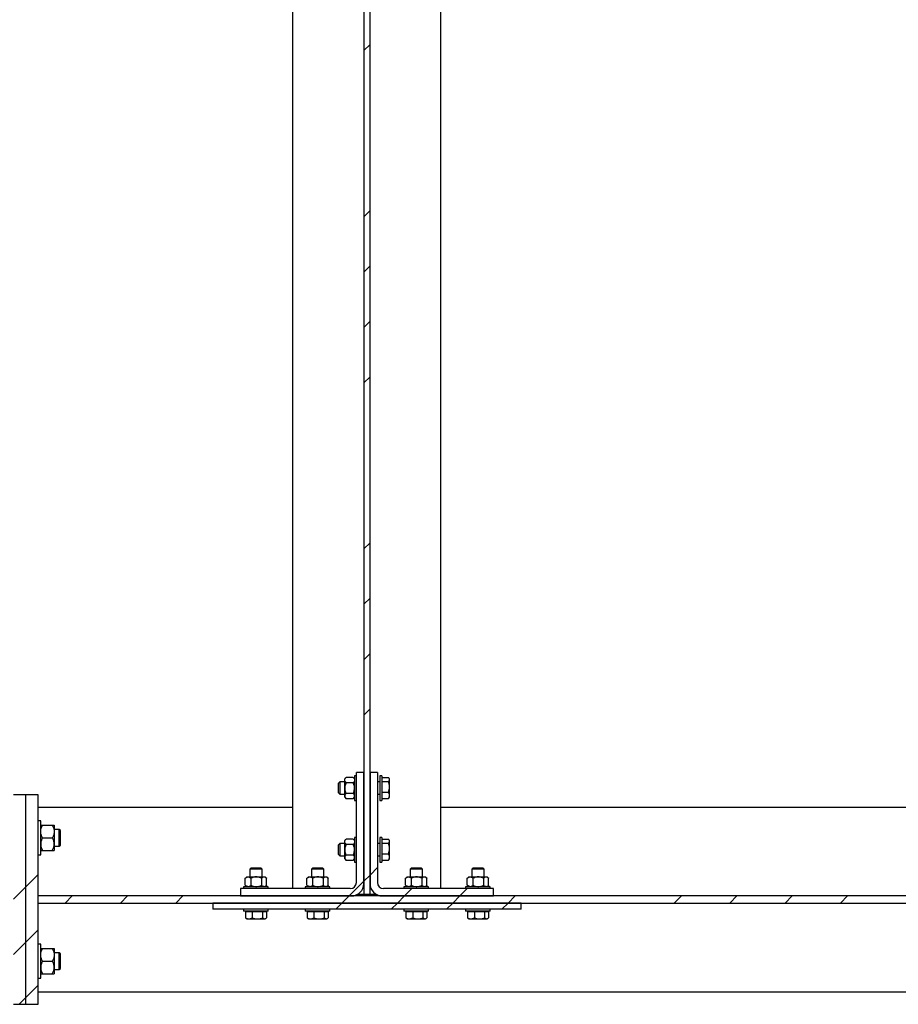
# Model space of a CAD drawing. Header units: millimetres. Extents: x 0 to 841, y 0 to 594.
# Tile 15 of 95: x 185 to 256, y 284 to 363. Entities that reach past the tile are written whole.
import ezdxf

# ---------------------------------------------------------------- set-up
doc = ezdxf.new("R2010")
doc.units = ezdxf.units.MM
doc.layers.add('TRAIT-FINS', color=9, linetype='Continuous')
doc.layers.add('TRAIT-FORT', color=4, linetype='Continuous', lineweight=25)
pattern_1 = [(45, (0, 0), (-13.4704, 13.4704), []), (45, (4.49, 2e-323), (-13.4704, 13.4704), []), (45, (8.98, 4e-323), (-13.4704, 13.4704), []), (45, (13.47, 6e-323), (-13.4704, 13.4704), [])]

msp = doc.modelspace()

# ---------------------------------------------------------------- hatches: boundary and pattern name
at = {"layer": 'TRAIT-FINS'}
h = msp.add_hatch(dxfattribs=at)
h.set_pattern_fill('DIN 201 ACIER ET FONTE', color=9, style=0, pattern_type=2)
h.set_pattern_definition(pattern_1)
h.paths.add_polyline_path([(213.208, 435.145), (212.708, 435.145), (212.708, 292.445), (213.208, 292.445)], flags=0)
h = msp.add_hatch(dxfattribs=at)
h.set_pattern_fill('DIN 201 ACIER ET FONTE', color=9, style=0, pattern_type=2)
h.set_pattern_definition(pattern_1)
edge = h.paths.add_edge_path(flags=0)
edge.add_line((212.108, 302.333), (212.108, 293.433))
edge.add_arc((211.608, 293.433), 0.5, 270, 360, ccw=False)
edge.add_line((211.608, 292.933), (202.708, 292.933))
edge.add_line((202.708, 292.933), (202.708, 292.333))
edge.add_line((202.708, 292.333), (211.708, 292.333))
edge.add_arc((211.708, 293.333), 1, 270, 360)
edge.add_line((212.708, 293.333), (212.708, 302.333))
edge.add_line((212.708, 302.333), (212.108, 302.333))
h = msp.add_hatch(dxfattribs=at)
h.set_pattern_fill('DIN 201 ACIER ET FONTE', color=9, style=0, pattern_type=2)
h.set_pattern_definition(pattern_1)
edge = h.paths.add_edge_path(flags=0)
edge.add_line((223.208, 292.933), (214.308, 292.933))
edge.add_arc((214.308, 293.433), 0.5, 180, 270, ccw=False)
edge.add_line((213.808, 293.433), (213.808, 302.333))
edge.add_line((213.808, 302.333), (213.208, 302.333))
edge.add_line((213.208, 302.333), (213.208, 293.333))
edge.add_arc((214.208, 293.333), 1, 180, 270)
edge.add_line((214.208, 292.333), (223.208, 292.333))
edge.add_line((223.208, 292.333), (223.208, 292.933))
h = msp.add_hatch(dxfattribs=at)
h.set_pattern_fill('DIN 201 ACIER ET FONTE', color=9, style=0, pattern_type=2)
h.set_pattern_definition(pattern_1)
h.paths.add_polyline_path([(185.308, 283.545), (185.308, 300.545), (184.308, 300.545), (184.308, 283.545)], flags=0)
h = msp.add_hatch(dxfattribs=at)
h.set_pattern_fill('DIN 201 ACIER ET FONTE', color=9, style=0, pattern_type=2)
h.set_pattern_definition(pattern_1)
h.paths.add_polyline_path([(186.308, 283.545), (186.308, 300.545), (185.308, 300.545), (185.308, 283.545)], flags=0)
h = msp.add_hatch(dxfattribs=at)
h.set_pattern_fill('DIN 201 ACIER ET FONTE', color=9, style=0, pattern_type=2)
h.set_pattern_definition(pattern_1)
h.paths.add_polyline_path([(186.308, 292.333), (186.308, 291.758), (336.308, 291.758), (336.308, 292.333)], flags=0)
h = msp.add_hatch(dxfattribs=at)
h.set_pattern_fill('DIN 201 ACIER ET FONTE', color=9, style=0, pattern_type=2)
h.set_pattern_definition(pattern_1)
h.paths.add_polyline_path([(200.458, 291.258), (225.458, 291.258), (225.458, 291.758), (200.458, 291.758)], flags=0)

# ---------------------------------------------------------------- linework, layer by layer
at = {"layer": 'TRAIT-FORT', "color": 4, "linetype": 'Continuous', "lineweight": 25}
for p, q in [((206.958, 292.933), (206.958, 434.658)), ((212.708, 435.145), (212.708, 292.445)), ((213.208, 292.445), (213.208, 435.145)), ((218.958, 292.933), (218.958, 434.658)), ((211.274, 301.949), (211.158, 301.833)), ((211.158, 301.732), (211.158, 301.833)), ((211.842, 301.949), (211.274, 301.949)), ((211.958, 301.833), (211.842, 301.949)), ((212.108, 302.083), (211.958, 302.083)), ((211.958, 302.083), (211.958, 300.083)), ((212.708, 302.333), (212.108, 302.333)), ((212.108, 293.433), (212.108, 302.333)), ((212.708, 293.333), (212.708, 302.333)), ((213.208, 302.333), (213.208, 293.333)), ((213.808, 302.333), (213.208, 302.333)), ((213.808, 302.333), (213.808, 293.433)), ((214.158, 302.083), (214.008, 302.083)), ((214.008, 302.083), (214.008, 300.083)), ((214.158, 302.083), (214.158, 300.083)), ((214.198, 301.942), (214.716, 301.942)), ((214.198, 301.61), (214.198, 301.942)), ((214.783, 301.833), (214.747, 301.895)), ((214.783, 301.776), (214.783, 301.833)), ((210.758, 301.583), (210.658, 301.483)), ((210.658, 300.683), (210.658, 301.483)), ((211.158, 301.583), (210.758, 301.583)), ((210.758, 301.583), (210.758, 300.583)), ((211.158, 301.083), (211.158, 301.732)), ((211.158, 300.433), (211.158, 301.083)), ((211.842, 301.516), (211.274, 301.516)), ((214.008, 301.583), (213.808, 301.583)), ((214.198, 301.775), (214.158, 301.775)), ((214.198, 301.61), (214.716, 301.61)), ((214.198, 300.751), (214.198, 301.61)), ((214.783, 301.181), (214.783, 301.776)), ((214.783, 300.488), (214.783, 301.181)), ((185.308, 300.545), (184.308, 300.545)), ((185.308, 283.545), (185.308, 300.545)), ((186.308, 300.545), (185.308, 300.545)), ((186.308, 283.545), (186.308, 300.545)), ((210.658, 300.683), (210.758, 300.583)), ((210.758, 300.583), (211.158, 300.583)), ((211.158, 300.333), (211.158, 300.433)), ((211.158, 300.333), (211.274, 300.217)), ((211.842, 300.65), (211.274, 300.65)), ((211.842, 300.217), (211.958, 300.333)), ((213.808, 300.583), (214.008, 300.583)), ((214.158, 300.39), (214.198, 300.39)), ((214.198, 300.751), (214.716, 300.751)), ((214.198, 300.224), (214.198, 300.751)), ((214.198, 300.224), (214.716, 300.224)), ((214.744, 300.272), (214.716, 300.224)), ((214.747, 300.271), (214.783, 300.333)), ((214.783, 300.333), (214.783, 300.488)), ((186.308, 299.545), (206.958, 299.545)), ((211.842, 300.217), (211.274, 300.217)), ((211.958, 300.083), (212.108, 300.083)), ((214.008, 300.083), (214.158, 300.083)), ((218.958, 299.545), (264.058, 299.545)), ((186.508, 298.42), (186.308, 298.42)), ((186.508, 297.177), (186.508, 298.42)), ((186.666, 298.07), (187.449, 298.07)), ((187.608, 298.07), (187.608, 297.558)), ((186.508, 295.67), (186.508, 297.177)), ((186.666, 297.045), (187.449, 297.045)), ((188.016, 297.72), (187.608, 297.72)), ((187.608, 297.558), (187.608, 296.533)), ((188.108, 297.628), (188.016, 297.72)), ((188.016, 296.422), (188.016, 297.72)), ((188.108, 296.462), (188.108, 297.628)), ((212.108, 297.083), (211.958, 297.083)), ((211.958, 297.083), (211.958, 295.083)), ((214.158, 297.083), (214.008, 297.083)), ((214.008, 297.083), (214.008, 295.083)), ((214.158, 297.083), (214.158, 295.083)), ((187.608, 296.533), (187.608, 296.02)), ((187.608, 296.37), (188.016, 296.37)), ((188.016, 296.37), (188.108, 296.462)), ((188.016, 296.37), (188.016, 296.422)), ((210.758, 296.583), (210.658, 296.483)), ((210.658, 295.683), (210.658, 296.483)), ((211.158, 296.583), (210.758, 296.583)), ((210.758, 296.583), (210.758, 295.583)), ((211.274, 296.949), (211.158, 296.833)), ((211.158, 296.732), (211.158, 296.833)), ((211.158, 296.083), (211.158, 296.732)), ((211.842, 296.949), (211.274, 296.949)), ((211.842, 296.516), (211.274, 296.516)), ((211.958, 296.833), (211.842, 296.949)), ((214.008, 296.583), (213.808, 296.583)), ((214.198, 296.775), (214.158, 296.775)), ((214.198, 296.942), (214.716, 296.942)), ((214.198, 296.61), (214.198, 296.942)), ((214.198, 296.61), (214.716, 296.61)), ((214.198, 295.751), (214.198, 296.61)), ((214.783, 296.833), (214.747, 296.895)), ((214.783, 296.776), (214.783, 296.833)), ((214.783, 296.181), (214.783, 296.776)), ((186.308, 295.67), (186.508, 295.67)), ((186.666, 296.02), (187.449, 296.02)), ((210.658, 295.683), (210.758, 295.583)), ((210.758, 295.583), (211.158, 295.583)), ((211.158, 295.433), (211.158, 296.083)), ((211.158, 295.333), (211.158, 295.433)), ((211.842, 295.65), (211.274, 295.65)), ((213.808, 295.583), (214.008, 295.583)), ((214.198, 295.751), (214.716, 295.751)), ((214.198, 295.224), (214.198, 295.751)), ((214.783, 295.488), (214.783, 296.181)), ((214.783, 295.333), (214.783, 295.488)), ((211.158, 295.333), (211.274, 295.217)), ((211.842, 295.217), (211.274, 295.217)), ((211.842, 295.217), (211.958, 295.333)), ((211.958, 295.083), (212.108, 295.083)), ((214.008, 295.083), (214.158, 295.083)), ((214.158, 295.39), (214.198, 295.39)), ((214.198, 295.224), (214.716, 295.224)), ((214.744, 295.272), (214.716, 295.224)), ((214.747, 295.271), (214.783, 295.333)), ((203.211, 293.883), (203.116, 293.788)), ((203.211, 293.883), (203.329, 293.883)), ((203.329, 293.883), (203.995, 293.883)), ((203.561, 294.608), (203.461, 294.508)), ((203.461, 294.508), (203.461, 293.883)), ((204.461, 294.508), (203.461, 294.508)), ((203.561, 294.608), (204.361, 294.608)), ((203.995, 293.883), (204.627, 293.883)), ((204.461, 294.508), (204.361, 294.608)), ((204.461, 293.883), (204.461, 294.508)), ((204.627, 293.883), (204.711, 293.883)), ((204.806, 293.788), (204.711, 293.883)), ((208.211, 293.883), (208.116, 293.788)), ((208.211, 293.883), (208.329, 293.883)), ((208.329, 293.883), (208.995, 293.883)), ((208.561, 294.608), (208.461, 294.508)), ((208.461, 294.508), (208.461, 293.883)), ((209.461, 294.508), (208.461, 294.508)), ((208.561, 294.608), (209.361, 294.608)), ((208.995, 293.883), (209.627, 293.883)), ((209.461, 294.508), (209.361, 294.608)), ((209.461, 293.883), (209.461, 294.508)), ((209.627, 293.883), (209.711, 293.883)), ((209.806, 293.788), (209.711, 293.883)), ((216.211, 293.883), (216.116, 293.788)), ((216.211, 293.883), (216.329, 293.883)), ((216.329, 293.883), (216.995, 293.883)), ((216.561, 294.608), (216.461, 294.508)), ((216.461, 294.508), (216.461, 293.883)), ((217.461, 294.508), (216.461, 294.508)), ((216.561, 294.608), (217.361, 294.608)), ((216.995, 293.883), (217.627, 293.883)), ((217.461, 294.508), (217.361, 294.608)), ((217.461, 293.883), (217.461, 294.508)), ((217.627, 293.883), (217.711, 293.883)), ((217.806, 293.788), (217.711, 293.883)), ((221.211, 293.883), (221.116, 293.788)), ((221.211, 293.883), (221.329, 293.883)), ((221.329, 293.883), (221.995, 293.883)), ((221.561, 294.608), (221.461, 294.508)), ((221.461, 294.508), (221.461, 293.883)), ((222.461, 294.508), (221.461, 294.508)), ((221.561, 294.608), (222.361, 294.608)), ((221.995, 293.883), (222.627, 293.883)), ((222.461, 294.508), (222.361, 294.608)), ((222.461, 293.883), (222.461, 294.508)), ((222.627, 293.883), (222.711, 293.883)), ((222.806, 293.788), (222.711, 293.883)), ((202.961, 293.083), (202.961, 292.933)), ((203.418, 293.083), (202.961, 293.083)), ((203.096, 293.767), (203.118, 293.787)), ((203.096, 293.199), (203.096, 293.767)), ((203.118, 293.179), (203.096, 293.199)), ((203.116, 293.178), (203.211, 293.083)), ((204.961, 293.083), (203.418, 293.083)), ((203.563, 293.199), (203.563, 293.767)), ((204.428, 293.199), (204.428, 293.767)), ((204.711, 293.083), (204.806, 293.178)), ((204.827, 293.199), (204.827, 293.767)), ((204.961, 292.933), (204.961, 293.083)), ((207.961, 293.083), (207.961, 292.933)), ((208.418, 293.083), (207.961, 293.083)), ((208.096, 293.767), (208.118, 293.787)), ((208.096, 293.199), (208.096, 293.767)), ((208.118, 293.179), (208.096, 293.199)), ((208.116, 293.178), (208.211, 293.083)), ((209.961, 293.083), (208.418, 293.083)), ((208.563, 293.199), (208.563, 293.767)), ((209.428, 293.199), (209.428, 293.767)), ((209.711, 293.083), (209.806, 293.178)), ((209.827, 293.199), (209.827, 293.767)), ((209.961, 292.933), (209.961, 293.083)), ((215.961, 293.083), (215.961, 292.933)), ((216.418, 293.083), (215.961, 293.083)), ((216.096, 293.767), (216.118, 293.787)), ((216.096, 293.199), (216.096, 293.767)), ((216.118, 293.179), (216.096, 293.199)), ((216.116, 293.178), (216.211, 293.083)), ((217.961, 293.083), (216.418, 293.083)), ((216.563, 293.199), (216.563, 293.767)), ((217.428, 293.199), (217.428, 293.767)), ((217.711, 293.083), (217.806, 293.178)), ((217.827, 293.199), (217.827, 293.767)), ((217.961, 292.933), (217.961, 293.083)), ((220.961, 293.083), (220.961, 292.933)), ((221.418, 293.083), (220.961, 293.083)), ((221.096, 293.767), (221.118, 293.787)), ((221.096, 293.199), (221.096, 293.767)), ((221.118, 293.179), (221.096, 293.199)), ((221.116, 293.178), (221.211, 293.083)), ((222.961, 293.083), (221.418, 293.083)), ((221.563, 293.199), (221.563, 293.767)), ((222.428, 293.199), (222.428, 293.767)), ((222.711, 293.083), (222.806, 293.178)), ((222.827, 293.199), (222.827, 293.767)), ((222.961, 292.933), (222.961, 293.083)), ((186.308, 291.758), (186.308, 292.333)), ((336.308, 292.333), (186.308, 292.333)), ((202.708, 292.933), (202.708, 292.333)), ((211.608, 292.933), (202.708, 292.933)), ((202.708, 292.333), (211.708, 292.333)), ((212.708, 292.445), (212.169, 292.445)), ((213.208, 292.445), (212.708, 292.445)), ((213.747, 292.445), (213.208, 292.445)), ((214.208, 292.333), (223.208, 292.333)), ((223.208, 292.933), (214.308, 292.933)), ((223.208, 292.333), (223.208, 292.933)), ((186.308, 291.758), (336.308, 291.758)), ((225.458, 291.758), (200.458, 291.758)), ((200.458, 291.758), (200.458, 291.258)), ((225.458, 291.258), (225.458, 291.758)), ((225.458, 291.258), (200.458, 291.258)), ((202.961, 291.258), (202.961, 291.108)), ((203.418, 291.108), (202.961, 291.108)), ((203.109, 291.068), (203.109, 290.55)), ((203.109, 291.068), (203.666, 291.068)), ((203.269, 291.108), (203.269, 291.068)), ((204.961, 291.108), (203.418, 291.108)), ((203.666, 291.068), (203.666, 290.55)), ((203.666, 291.068), (204.519, 291.068)), ((204.519, 290.55), (204.519, 291.068)), ((204.519, 291.068), (204.814, 291.068)), ((204.654, 291.068), (204.654, 291.108)), ((204.814, 291.068), (204.814, 290.55)), ((204.961, 291.108), (204.961, 291.258)), ((207.961, 291.258), (207.961, 291.108)), ((208.418, 291.108), (207.961, 291.108)), ((208.109, 291.068), (208.109, 290.55)), ((208.109, 291.068), (208.666, 291.068)), ((208.269, 291.108), (208.269, 291.068)), ((209.961, 291.108), (208.418, 291.108)), ((208.666, 291.068), (208.666, 290.55)), ((208.666, 291.068), (209.519, 291.068)), ((209.519, 290.55), (209.519, 291.068)), ((209.519, 291.068), (209.814, 291.068)), ((209.654, 291.068), (209.654, 291.108)), ((209.814, 291.068), (209.814, 290.55)), ((209.961, 291.108), (209.961, 291.258)), ((215.961, 291.258), (215.961, 291.108)), ((216.418, 291.108), (215.961, 291.108)), ((216.109, 291.068), (216.109, 290.55)), ((216.109, 291.068), (216.666, 291.068)), ((216.269, 291.108), (216.269, 291.068)), ((217.961, 291.108), (216.418, 291.108)), ((216.666, 291.068), (217.519, 291.068)), ((216.666, 291.068), (216.666, 290.55)), ((217.519, 290.55), (217.519, 291.068)), ((217.519, 291.068), (217.814, 291.068)), ((217.654, 291.068), (217.654, 291.108)), ((217.814, 291.068), (217.814, 290.55)), ((217.961, 291.108), (217.961, 291.258)), ((220.961, 291.258), (220.961, 291.108)), ((221.418, 291.108), (220.961, 291.108)), ((221.109, 291.068), (221.109, 290.55)), ((221.109, 291.068), (221.666, 291.068)), ((221.269, 291.108), (221.269, 291.068)), ((222.961, 291.108), (221.418, 291.108)), ((221.666, 291.068), (221.666, 290.55)), ((221.666, 291.068), (222.519, 291.068)), ((222.519, 290.55), (222.519, 291.068)), ((222.519, 291.068), (222.814, 291.068)), ((222.654, 291.068), (222.654, 291.108)), ((222.814, 291.068), (222.814, 290.55)), ((222.961, 291.108), (222.961, 291.258)), ((203.164, 290.513), (203.109, 290.55)), ((203.162, 290.511), (203.211, 290.483)), ((203.211, 290.483), (203.387, 290.483)), ((203.387, 290.483), (204.092, 290.483)), ((204.092, 290.483), (204.666, 290.483)), ((204.666, 290.483), (204.711, 290.483)), ((204.711, 290.483), (204.76, 290.511)), ((208.164, 290.513), (208.109, 290.55)), ((208.162, 290.511), (208.211, 290.483)), ((208.211, 290.483), (208.387, 290.483)), ((208.387, 290.483), (209.092, 290.483)), ((209.092, 290.483), (209.666, 290.483)), ((209.666, 290.483), (209.711, 290.483)), ((209.711, 290.483), (209.76, 290.511)), ((216.164, 290.513), (216.109, 290.55)), ((216.162, 290.511), (216.211, 290.483)), ((216.211, 290.483), (216.387, 290.483)), ((216.387, 290.483), (217.092, 290.483)), ((217.092, 290.483), (217.666, 290.483)), ((217.666, 290.483), (217.711, 290.483)), ((217.711, 290.483), (217.76, 290.511)), ((221.164, 290.513), (221.109, 290.55)), ((221.162, 290.511), (221.211, 290.483)), ((221.211, 290.483), (221.387, 290.483)), ((221.387, 290.483), (222.092, 290.483)), ((222.092, 290.483), (222.666, 290.483)), ((222.666, 290.483), (222.711, 290.483)), ((222.711, 290.483), (222.76, 290.511)), ((186.508, 288.42), (186.308, 288.42)), ((186.508, 287.177), (186.508, 288.42)), ((186.666, 288.07), (187.449, 288.07)), ((187.608, 288.07), (187.608, 287.558)), ((188.016, 287.72), (187.608, 287.72)), ((187.608, 287.558), (187.608, 286.533)), ((188.108, 287.628), (188.016, 287.72)), ((188.016, 286.422), (188.016, 287.72)), ((188.108, 286.462), (188.108, 287.628)), ((186.508, 285.67), (186.508, 287.177)), ((186.666, 287.045), (187.449, 287.045)), ((186.666, 286.02), (187.449, 286.02)), ((187.608, 286.533), (187.608, 286.02)), ((187.608, 286.37), (188.016, 286.37)), ((188.016, 286.37), (188.108, 286.462)), ((188.016, 286.37), (188.016, 286.422)), ((186.308, 285.67), (186.508, 285.67)), ((186.308, 284.545), (308.308, 284.545)), ((184.308, 283.545), (185.308, 283.545)), ((185.308, 283.545), (186.308, 283.545))]:
    msp.add_line(p, q, dxfattribs=at)
for centre, radius, start, end in [((211.608, 293.433), 0.5, 270, 0), ((211.708, 293.333), 1, 270, 0), ((214.208, 293.333), 1, 180, 270), ((214.308, 293.433), 0.5, 180, 270)]:
    msp.add_arc(centre, radius, start, end, dxfattribs=at)
for points, knots in [([(211.158, 301.732), (211.159, 301.751), (211.163, 301.789), (211.196, 301.863), (211.243, 301.915), (211.274, 301.949)], [0, 0, 0, 0, 0.249707, 0.504625, 1, 1, 1, 1]), ([(211.842, 301.949), (211.869, 301.919), (211.924, 301.859), (211.955, 301.784), (211.957, 301.741), (211.958, 301.732)], [0, 0, 0, 0, 0.432386, 0.879557, 1, 1, 1, 1]), ([(214.783, 301.776), (214.779, 301.803), (214.773, 301.86), (214.735, 301.914), (214.716, 301.942)], [0, 0, 0, 0, 0.494511, 1, 1, 1, 1]), ([(211.274, 301.516), (211.247, 301.546), (211.192, 301.606), (211.16, 301.681), (211.158, 301.723), (211.158, 301.732)], [0, 0, 0, 0, 0.432386, 0.879557, 1, 1, 1, 1]), ([(211.274, 301.516), (211.25, 301.465), (211.207, 301.372), (211.166, 301.226), (211.16, 301.131), (211.158, 301.083)], [0, 0, 0, 0, 0.370534, 0.681058, 1, 1, 1, 1]), ([(211.158, 301.083), (211.158, 301.076), (211.158, 301.015), (211.175, 300.9), (211.22, 300.764), (211.258, 300.682), (211.274, 300.65)], [0, 0, 0, 0, 0.048843, 0.400094, 0.764039, 1, 1, 1, 1]), ([(211.958, 301.732), (211.956, 301.714), (211.953, 301.676), (211.919, 301.602), (211.872, 301.55), (211.842, 301.516)], [0, 0, 0, 0, 0.249707, 0.504625, 1, 1, 1, 1]), ([(211.958, 301.083), (211.955, 301.13), (211.95, 301.225), (211.909, 301.371), (211.865, 301.465), (211.842, 301.516)], [0, 0, 0, 0, 0.309954, 0.629469, 1, 1, 1, 1]), ([(211.842, 300.65), (211.857, 300.682), (211.895, 300.762), (211.94, 300.899), (211.957, 301.014), (211.958, 301.076), (211.958, 301.083)], [0, 0, 0, 0, 0.235965, 0.588239, 0.951157, 1, 1, 1, 1]), ([(214.716, 301.61), (214.734, 301.637), (214.772, 301.691), (214.779, 301.747), (214.783, 301.776)], [0, 0, 0, 0, 0.495458, 1, 1, 1, 1]), ([(214.783, 301.181), (214.779, 301.252), (214.773, 301.398), (214.735, 301.539), (214.716, 301.61)], [0, 0, 0, 0, 0.494511, 1, 1, 1, 1]), ([(214.716, 300.751), (214.734, 300.821), (214.772, 300.962), (214.779, 301.107), (214.783, 301.181)], [0, 0, 0, 0, 0.495458, 1, 1, 1, 1]), ([(211.274, 300.65), (211.247, 300.62), (211.192, 300.56), (211.16, 300.485), (211.158, 300.442), (211.158, 300.433)], [0, 0, 0, 0, 0.432386, 0.879557, 1, 1, 1, 1]), ([(211.158, 300.433), (211.159, 300.415), (211.163, 300.377), (211.196, 300.303), (211.243, 300.251), (211.274, 300.217)], [0, 0, 0, 0, 0.249707, 0.504625, 1, 1, 1, 1]), ([(211.958, 300.433), (211.956, 300.452), (211.953, 300.49), (211.919, 300.564), (211.872, 300.616), (211.842, 300.65)], [0, 0, 0, 0, 0.249707, 0.504625, 1, 1, 1, 1]), ([(211.842, 300.217), (211.869, 300.247), (211.924, 300.307), (211.955, 300.382), (211.957, 300.424), (211.958, 300.433)], [0, 0, 0, 0, 0.432386, 0.879557, 1, 1, 1, 1]), ([(214.783, 300.488), (214.779, 300.532), (214.773, 300.621), (214.735, 300.708), (214.716, 300.751)], [0, 0, 0, 0, 0.494511, 1, 1, 1, 1]), ([(214.716, 300.224), (214.734, 300.267), (214.772, 300.353), (214.779, 300.443), (214.783, 300.488)], [0, 0, 0, 0, 0.495458, 1, 1, 1, 1]), ([(186.508, 297.558), (186.51, 297.602), (186.515, 297.693), (186.55, 297.824), (186.6, 297.95), (186.644, 298.03), (186.666, 298.07)], [0, 0, 0, 0, 0.249578, 0.504364, 0.751047, 1, 1, 1, 1]), ([(186.508, 298.07), (186.511, 298.07), (186.519, 298.07), (186.575, 298.07), (186.634, 298.07), (186.666, 298.07)], [0, 0, 0, 0, 0.309937, 0.629435, 1, 1, 1, 1]), ([(187.449, 298.07), (187.486, 298), (187.543, 297.894), (187.589, 297.742), (187.606, 297.641), (187.607, 297.579), (187.608, 297.558)], [0, 0, 0, 0, 0.432045, 0.654349, 0.879653, 1, 1, 1, 1]), ([(187.449, 298.07), (187.481, 298.07), (187.54, 298.07), (187.596, 298.07), (187.604, 298.07), (187.608, 298.07)], [0, 0, 0, 0, 0.370568, 0.681076, 1, 1, 1, 1]), ([(186.666, 297.045), (186.629, 297.116), (186.573, 297.222), (186.527, 297.374), (186.51, 297.475), (186.508, 297.536), (186.508, 297.558)], [0, 0, 0, 0, 0.432045, 0.654349, 0.879653, 1, 1, 1, 1]), ([(186.666, 297.045), (186.629, 296.975), (186.573, 296.869), (186.527, 296.717), (186.51, 296.616), (186.508, 296.554), (186.508, 296.533)], [0, 0, 0, 0, 0.432045, 0.654349, 0.879653, 1, 1, 1, 1]), ([(187.608, 297.558), (187.605, 297.513), (187.601, 297.423), (187.566, 297.292), (187.515, 297.165), (187.471, 297.086), (187.449, 297.045)], [0, 0, 0, 0, 0.249578, 0.504364, 0.751047, 1, 1, 1, 1]), ([(187.608, 296.533), (187.605, 296.577), (187.601, 296.668), (187.566, 296.799), (187.515, 296.925), (187.471, 297.005), (187.449, 297.045)], [0, 0, 0, 0, 0.249578, 0.504364, 0.751047, 1, 1, 1, 1]), ([(186.508, 296.533), (186.51, 296.488), (186.515, 296.398), (186.55, 296.267), (186.6, 296.14), (186.644, 296.061), (186.666, 296.02)], [0, 0, 0, 0, 0.249578, 0.504364, 0.751047, 1, 1, 1, 1]), ([(187.449, 296.02), (187.486, 296.091), (187.543, 296.197), (187.589, 296.349), (187.606, 296.45), (187.607, 296.511), (187.608, 296.533)], [0, 0, 0, 0, 0.432045, 0.654349, 0.879653, 1, 1, 1, 1]), ([(211.158, 296.732), (211.159, 296.751), (211.163, 296.789), (211.196, 296.863), (211.243, 296.915), (211.274, 296.949)], [0, 0, 0, 0, 0.249707, 0.504625, 1, 1, 1, 1]), ([(211.274, 296.516), (211.247, 296.546), (211.192, 296.606), (211.16, 296.681), (211.158, 296.723), (211.158, 296.732)], [0, 0, 0, 0, 0.432386, 0.879557, 1, 1, 1, 1]), ([(211.274, 296.516), (211.25, 296.465), (211.207, 296.372), (211.166, 296.226), (211.16, 296.131), (211.158, 296.083)], [0, 0, 0, 0, 0.370534, 0.681058, 1, 1, 1, 1]), ([(211.842, 296.949), (211.869, 296.919), (211.924, 296.859), (211.955, 296.784), (211.957, 296.741), (211.958, 296.732)], [0, 0, 0, 0, 0.432386, 0.879557, 1, 1, 1, 1]), ([(211.958, 296.732), (211.956, 296.714), (211.953, 296.676), (211.919, 296.602), (211.872, 296.55), (211.842, 296.516)], [0, 0, 0, 0, 0.249707, 0.504625, 1, 1, 1, 1]), ([(211.958, 296.083), (211.955, 296.13), (211.95, 296.225), (211.909, 296.371), (211.865, 296.465), (211.842, 296.516)], [0, 0, 0, 0, 0.309954, 0.629469, 1, 1, 1, 1]), ([(214.783, 296.776), (214.779, 296.803), (214.773, 296.86), (214.735, 296.914), (214.716, 296.942)], [0, 0, 0, 0, 0.494511, 1, 1, 1, 1]), ([(214.716, 296.61), (214.734, 296.637), (214.772, 296.691), (214.779, 296.747), (214.783, 296.776)], [0, 0, 0, 0, 0.495458, 1, 1, 1, 1]), ([(214.783, 296.181), (214.779, 296.252), (214.773, 296.398), (214.735, 296.539), (214.716, 296.61)], [0, 0, 0, 0, 0.494511, 1, 1, 1, 1]), ([(186.508, 296.02), (186.511, 296.02), (186.519, 296.02), (186.575, 296.02), (186.634, 296.02), (186.666, 296.02)], [0, 0, 0, 0, 0.309937, 0.629435, 1, 1, 1, 1]), ([(187.449, 296.02), (187.481, 296.02), (187.54, 296.02), (187.596, 296.02), (187.604, 296.02), (187.608, 296.02)], [0, 0, 0, 0, 0.370568, 0.681076, 1, 1, 1, 1]), ([(211.158, 296.083), (211.158, 296.076), (211.158, 296.015), (211.175, 295.9), (211.22, 295.764), (211.258, 295.682), (211.274, 295.65)], [0, 0, 0, 0, 0.048843, 0.400094, 0.764039, 1, 1, 1, 1]), ([(211.274, 295.65), (211.247, 295.62), (211.192, 295.56), (211.16, 295.485), (211.158, 295.442), (211.158, 295.433)], [0, 0, 0, 0, 0.432386, 0.879557, 1, 1, 1, 1]), ([(211.158, 295.433), (211.159, 295.415), (211.163, 295.377), (211.196, 295.303), (211.243, 295.251), (211.274, 295.217)], [0, 0, 0, 0, 0.249707, 0.504625, 1, 1, 1, 1]), ([(211.842, 295.65), (211.857, 295.682), (211.895, 295.762), (211.94, 295.899), (211.957, 296.014), (211.958, 296.076), (211.958, 296.083)], [0, 0, 0, 0, 0.235965, 0.588239, 0.951157, 1, 1, 1, 1]), ([(211.958, 295.433), (211.956, 295.452), (211.953, 295.49), (211.919, 295.564), (211.872, 295.616), (211.842, 295.65)], [0, 0, 0, 0, 0.249707, 0.504625, 1, 1, 1, 1]), ([(211.842, 295.217), (211.869, 295.247), (211.924, 295.307), (211.955, 295.382), (211.957, 295.424), (211.958, 295.433)], [0, 0, 0, 0, 0.432386, 0.879557, 1, 1, 1, 1]), ([(214.716, 295.751), (214.734, 295.821), (214.772, 295.962), (214.779, 296.107), (214.783, 296.181)], [0, 0, 0, 0, 0.495458, 1, 1, 1, 1]), ([(214.783, 295.488), (214.779, 295.532), (214.773, 295.621), (214.735, 295.708), (214.716, 295.751)], [0, 0, 0, 0, 0.494511, 1, 1, 1, 1]), ([(214.716, 295.224), (214.734, 295.267), (214.772, 295.353), (214.779, 295.443), (214.783, 295.488)], [0, 0, 0, 0, 0.495458, 1, 1, 1, 1]), ([(203.096, 293.767), (203.128, 293.794), (203.193, 293.849), (203.274, 293.881), (203.32, 293.882), (203.329, 293.883)], [0, 0, 0, 0, 0.432386, 0.879557, 1, 1, 1, 1]), ([(203.329, 293.883), (203.35, 293.881), (203.391, 293.878), (203.47, 293.844), (203.526, 293.798), (203.563, 293.767)], [0, 0, 0, 0, 0.249707, 0.504625, 1, 1, 1, 1]), ([(203.995, 293.883), (203.958, 293.881), (203.882, 293.878), (203.734, 293.844), (203.631, 293.798), (203.563, 293.767)], [0, 0, 0, 0, 0.249707, 0.504625, 1, 1, 1, 1]), ([(204.428, 293.767), (204.368, 293.794), (204.248, 293.849), (204.099, 293.881), (204.013, 293.882), (203.995, 293.883)], [0, 0, 0, 0, 0.432386, 0.879557, 1, 1, 1, 1]), ([(204.428, 293.767), (204.451, 293.79), (204.494, 293.833), (204.561, 293.875), (204.605, 293.88), (204.627, 293.883)], [0, 0, 0, 0, 0.370534, 0.681058, 1, 1, 1, 1]), ([(204.627, 293.883), (204.631, 293.883), (204.658, 293.882), (204.711, 293.866), (204.774, 293.821), (204.812, 293.782), (204.827, 293.767)], [0, 0, 0, 0, 0.048843, 0.400094, 0.764039, 1, 1, 1, 1]), ([(208.096, 293.767), (208.128, 293.794), (208.193, 293.849), (208.274, 293.881), (208.32, 293.882), (208.329, 293.883)], [0, 0, 0, 0, 0.432386, 0.879557, 1, 1, 1, 1]), ([(208.329, 293.883), (208.35, 293.881), (208.391, 293.878), (208.47, 293.844), (208.526, 293.798), (208.563, 293.767)], [0, 0, 0, 0, 0.249707, 0.504625, 1, 1, 1, 1]), ([(208.995, 293.883), (208.958, 293.881), (208.882, 293.878), (208.734, 293.844), (208.631, 293.798), (208.563, 293.767)], [0, 0, 0, 0, 0.249707, 0.504625, 1, 1, 1, 1]), ([(209.428, 293.767), (209.368, 293.794), (209.248, 293.849), (209.099, 293.881), (209.013, 293.882), (208.995, 293.883)], [0, 0, 0, 0, 0.432386, 0.879557, 1, 1, 1, 1]), ([(209.428, 293.767), (209.451, 293.79), (209.494, 293.833), (209.561, 293.875), (209.605, 293.88), (209.627, 293.883)], [0, 0, 0, 0, 0.370534, 0.681058, 1, 1, 1, 1]), ([(209.627, 293.883), (209.631, 293.883), (209.658, 293.882), (209.711, 293.866), (209.774, 293.821), (209.812, 293.782), (209.827, 293.767)], [0, 0, 0, 0, 0.048843, 0.400094, 0.764039, 1, 1, 1, 1]), ([(216.096, 293.767), (216.128, 293.794), (216.193, 293.849), (216.274, 293.881), (216.32, 293.882), (216.329, 293.883)], [0, 0, 0, 0, 0.432386, 0.879557, 1, 1, 1, 1]), ([(216.329, 293.883), (216.35, 293.881), (216.391, 293.878), (216.47, 293.844), (216.526, 293.798), (216.563, 293.767)], [0, 0, 0, 0, 0.249707, 0.504625, 1, 1, 1, 1]), ([(216.995, 293.883), (216.958, 293.881), (216.882, 293.878), (216.734, 293.844), (216.631, 293.798), (216.563, 293.767)], [0, 0, 0, 0, 0.249707, 0.504625, 1, 1, 1, 1]), ([(217.428, 293.767), (217.368, 293.794), (217.248, 293.849), (217.099, 293.881), (217.013, 293.882), (216.995, 293.883)], [0, 0, 0, 0, 0.432386, 0.879557, 1, 1, 1, 1]), ([(217.428, 293.767), (217.451, 293.79), (217.494, 293.833), (217.561, 293.875), (217.605, 293.88), (217.627, 293.883)], [0, 0, 0, 0, 0.370534, 0.681058, 1, 1, 1, 1]), ([(217.627, 293.883), (217.631, 293.883), (217.658, 293.882), (217.711, 293.866), (217.774, 293.821), (217.812, 293.782), (217.827, 293.767)], [0, 0, 0, 0, 0.048843, 0.400094, 0.764039, 1, 1, 1, 1]), ([(221.096, 293.767), (221.128, 293.794), (221.193, 293.849), (221.274, 293.881), (221.32, 293.882), (221.329, 293.883)], [0, 0, 0, 0, 0.432386, 0.879557, 1, 1, 1, 1]), ([(221.329, 293.883), (221.35, 293.881), (221.391, 293.878), (221.47, 293.844), (221.526, 293.798), (221.563, 293.767)], [0, 0, 0, 0, 0.249707, 0.504625, 1, 1, 1, 1]), ([(221.995, 293.883), (221.958, 293.881), (221.882, 293.878), (221.734, 293.844), (221.631, 293.798), (221.563, 293.767)], [0, 0, 0, 0, 0.249707, 0.504625, 1, 1, 1, 1]), ([(222.428, 293.767), (222.368, 293.794), (222.248, 293.849), (222.099, 293.881), (222.013, 293.882), (221.995, 293.883)], [0, 0, 0, 0, 0.432386, 0.879557, 1, 1, 1, 1]), ([(222.428, 293.767), (222.451, 293.79), (222.494, 293.833), (222.561, 293.875), (222.605, 293.88), (222.627, 293.883)], [0, 0, 0, 0, 0.370534, 0.681058, 1, 1, 1, 1]), ([(222.627, 293.883), (222.631, 293.883), (222.658, 293.882), (222.711, 293.866), (222.774, 293.821), (222.812, 293.782), (222.827, 293.767)], [0, 0, 0, 0, 0.048843, 0.400094, 0.764039, 1, 1, 1, 1]), ([(203.329, 293.083), (203.309, 293.085), (203.268, 293.088), (203.189, 293.122), (203.133, 293.168), (203.096, 293.199)], [0, 0, 0, 0, 0.249707, 0.504625, 1, 1, 1, 1]), ([(203.563, 293.199), (203.531, 293.172), (203.466, 293.117), (203.385, 293.085), (203.339, 293.083), (203.329, 293.083)], [0, 0, 0, 0, 0.432386, 0.879557, 1, 1, 1, 1]), ([(203.563, 293.199), (203.622, 293.172), (203.742, 293.117), (203.892, 293.085), (203.977, 293.083), (203.995, 293.083)], [0, 0, 0, 0, 0.432386, 0.879557, 1, 1, 1, 1]), ([(203.995, 293.083), (204.033, 293.085), (204.109, 293.088), (204.256, 293.122), (204.36, 293.168), (204.428, 293.199)], [0, 0, 0, 0, 0.249707, 0.504625, 1, 1, 1, 1]), ([(204.627, 293.083), (204.606, 293.086), (204.562, 293.091), (204.495, 293.132), (204.451, 293.176), (204.428, 293.199)], [0, 0, 0, 0, 0.3099535, 0.6294694, 1, 1, 1, 1]), ([(204.827, 293.199), (204.812, 293.184), (204.775, 293.146), (204.712, 293.1), (204.659, 293.084), (204.631, 293.083), (204.627, 293.083)], [0, 0, 0, 0, 0.235965, 0.588239, 0.951157, 1, 1, 1, 1]), ([(208.329, 293.083), (208.309, 293.085), (208.268, 293.088), (208.189, 293.122), (208.133, 293.168), (208.096, 293.199)], [0, 0, 0, 0, 0.249707, 0.504625, 1, 1, 1, 1]), ([(208.563, 293.199), (208.531, 293.172), (208.466, 293.117), (208.385, 293.085), (208.339, 293.083), (208.329, 293.083)], [0, 0, 0, 0, 0.432386, 0.879557, 1, 1, 1, 1]), ([(208.563, 293.199), (208.622, 293.172), (208.742, 293.117), (208.892, 293.085), (208.977, 293.083), (208.995, 293.083)], [0, 0, 0, 0, 0.432386, 0.879557, 1, 1, 1, 1]), ([(208.995, 293.083), (209.033, 293.085), (209.109, 293.088), (209.256, 293.122), (209.36, 293.168), (209.428, 293.199)], [0, 0, 0, 0, 0.249707, 0.504625, 1, 1, 1, 1]), ([(209.627, 293.083), (209.606, 293.086), (209.562, 293.091), (209.495, 293.132), (209.451, 293.176), (209.428, 293.199)], [0, 0, 0, 0, 0.3099535, 0.6294694, 1, 1, 1, 1]), ([(209.827, 293.199), (209.812, 293.184), (209.775, 293.146), (209.712, 293.1), (209.659, 293.084), (209.631, 293.083), (209.627, 293.083)], [0, 0, 0, 0, 0.235965, 0.588239, 0.951157, 1, 1, 1, 1]), ([(216.329, 293.083), (216.309, 293.085), (216.268, 293.088), (216.189, 293.122), (216.133, 293.168), (216.096, 293.199)], [0, 0, 0, 0, 0.249707, 0.504625, 1, 1, 1, 1]), ([(216.563, 293.199), (216.531, 293.172), (216.466, 293.117), (216.385, 293.085), (216.339, 293.083), (216.329, 293.083)], [0, 0, 0, 0, 0.432386, 0.879557, 1, 1, 1, 1]), ([(216.563, 293.199), (216.622, 293.172), (216.742, 293.117), (216.892, 293.085), (216.977, 293.083), (216.995, 293.083)], [0, 0, 0, 0, 0.432386, 0.879557, 1, 1, 1, 1]), ([(216.995, 293.083), (217.033, 293.085), (217.109, 293.088), (217.256, 293.122), (217.36, 293.168), (217.428, 293.199)], [0, 0, 0, 0, 0.249707, 0.504625, 1, 1, 1, 1]), ([(217.627, 293.083), (217.606, 293.086), (217.562, 293.091), (217.495, 293.132), (217.451, 293.176), (217.428, 293.199)], [0, 0, 0, 0, 0.3099535, 0.6294694, 1, 1, 1, 1]), ([(217.827, 293.199), (217.812, 293.184), (217.775, 293.146), (217.712, 293.1), (217.659, 293.084), (217.631, 293.083), (217.627, 293.083)], [0, 0, 0, 0, 0.235965, 0.588239, 0.951157, 1, 1, 1, 1]), ([(221.329, 293.083), (221.309, 293.085), (221.268, 293.088), (221.189, 293.122), (221.133, 293.168), (221.096, 293.199)], [0, 0, 0, 0, 0.249707, 0.504625, 1, 1, 1, 1]), ([(221.563, 293.199), (221.531, 293.172), (221.466, 293.117), (221.385, 293.085), (221.339, 293.083), (221.329, 293.083)], [0, 0, 0, 0, 0.432386, 0.879557, 1, 1, 1, 1]), ([(221.563, 293.199), (221.622, 293.172), (221.742, 293.117), (221.892, 293.085), (221.977, 293.083), (221.995, 293.083)], [0, 0, 0, 0, 0.432386, 0.879557, 1, 1, 1, 1]), ([(221.995, 293.083), (222.033, 293.085), (222.109, 293.088), (222.256, 293.122), (222.36, 293.168), (222.428, 293.199)], [0, 0, 0, 0, 0.249707, 0.504625, 1, 1, 1, 1]), ([(222.627, 293.083), (222.606, 293.086), (222.562, 293.091), (222.495, 293.132), (222.451, 293.176), (222.428, 293.199)], [0, 0, 0, 0, 0.3099535, 0.6294694, 1, 1, 1, 1]), ([(222.827, 293.199), (222.812, 293.184), (222.775, 293.146), (222.712, 293.1), (222.659, 293.084), (222.631, 293.083), (222.627, 293.083)], [0, 0, 0, 0, 0.235965, 0.588239, 0.951157, 1, 1, 1, 1]), ([(203.109, 290.55), (203.154, 290.531), (203.245, 290.493), (203.34, 290.486), (203.387, 290.483)], [0, 0, 0, 0, 0.495458, 1, 1, 1, 1]), ([(203.387, 290.483), (203.434, 290.486), (203.528, 290.493), (203.62, 290.531), (203.666, 290.55)], [0, 0, 0, 0, 0.4945107, 1, 1, 1, 1]), ([(203.666, 290.55), (203.735, 290.531), (203.875, 290.493), (204.019, 290.486), (204.092, 290.483)], [0, 0, 0, 0, 0.495458, 1, 1, 1, 1]), ([(204.092, 290.483), (204.164, 290.486), (204.308, 290.493), (204.448, 290.531), (204.519, 290.55)], [0, 0, 0, 0, 0.494511, 1, 1, 1, 1]), ([(204.519, 290.55), (204.543, 290.531), (204.591, 290.493), (204.641, 290.486), (204.666, 290.483)], [0, 0, 0, 0, 0.495458, 1, 1, 1, 1]), ([(204.666, 290.483), (204.691, 290.486), (204.741, 290.493), (204.79, 290.531), (204.814, 290.55)], [0, 0, 0, 0, 0.494511, 1, 1, 1, 1]), ([(208.109, 290.55), (208.154, 290.531), (208.245, 290.493), (208.34, 290.486), (208.387, 290.483)], [0, 0, 0, 0, 0.495458, 1, 1, 1, 1]), ([(208.387, 290.483), (208.434, 290.486), (208.528, 290.493), (208.62, 290.531), (208.666, 290.55)], [0, 0, 0, 0, 0.4945107, 1, 1, 1, 1]), ([(208.666, 290.55), (208.735, 290.531), (208.875, 290.493), (209.019, 290.486), (209.092, 290.483)], [0, 0, 0, 0, 0.495458, 1, 1, 1, 1]), ([(209.092, 290.483), (209.164, 290.486), (209.308, 290.493), (209.448, 290.531), (209.519, 290.55)], [0, 0, 0, 0, 0.494511, 1, 1, 1, 1]), ([(209.519, 290.55), (209.543, 290.531), (209.591, 290.493), (209.641, 290.486), (209.666, 290.483)], [0, 0, 0, 0, 0.495458, 1, 1, 1, 1]), ([(209.666, 290.483), (209.691, 290.486), (209.741, 290.493), (209.79, 290.531), (209.814, 290.55)], [0, 0, 0, 0, 0.494511, 1, 1, 1, 1]), ([(216.109, 290.55), (216.154, 290.531), (216.245, 290.493), (216.34, 290.486), (216.387, 290.483)], [0, 0, 0, 0, 0.495458, 1, 1, 1, 1]), ([(216.387, 290.483), (216.434, 290.486), (216.528, 290.493), (216.62, 290.531), (216.666, 290.55)], [0, 0, 0, 0, 0.4945107, 1, 1, 1, 1]), ([(216.666, 290.55), (216.735, 290.531), (216.875, 290.493), (217.019, 290.486), (217.092, 290.483)], [0, 0, 0, 0, 0.495458, 1, 1, 1, 1]), ([(217.092, 290.483), (217.164, 290.486), (217.308, 290.493), (217.448, 290.531), (217.519, 290.55)], [0, 0, 0, 0, 0.494511, 1, 1, 1, 1]), ([(217.519, 290.55), (217.543, 290.531), (217.591, 290.493), (217.641, 290.486), (217.666, 290.483)], [0, 0, 0, 0, 0.495458, 1, 1, 1, 1]), ([(217.666, 290.483), (217.691, 290.486), (217.741, 290.493), (217.79, 290.531), (217.814, 290.55)], [0, 0, 0, 0, 0.494511, 1, 1, 1, 1]), ([(221.109, 290.55), (221.154, 290.531), (221.245, 290.493), (221.34, 290.486), (221.387, 290.483)], [0, 0, 0, 0, 0.495458, 1, 1, 1, 1]), ([(221.387, 290.483), (221.434, 290.486), (221.528, 290.493), (221.62, 290.531), (221.666, 290.55)], [0, 0, 0, 0, 0.4945107, 1, 1, 1, 1]), ([(221.666, 290.55), (221.735, 290.531), (221.875, 290.493), (222.019, 290.486), (222.092, 290.483)], [0, 0, 0, 0, 0.495458, 1, 1, 1, 1]), ([(222.092, 290.483), (222.164, 290.486), (222.308, 290.493), (222.448, 290.531), (222.519, 290.55)], [0, 0, 0, 0, 0.494511, 1, 1, 1, 1]), ([(222.519, 290.55), (222.543, 290.531), (222.591, 290.493), (222.641, 290.486), (222.666, 290.483)], [0, 0, 0, 0, 0.495458, 1, 1, 1, 1]), ([(222.666, 290.483), (222.691, 290.486), (222.741, 290.493), (222.79, 290.531), (222.814, 290.55)], [0, 0, 0, 0, 0.494511, 1, 1, 1, 1]), ([(186.508, 287.558), (186.51, 287.602), (186.515, 287.693), (186.55, 287.824), (186.6, 287.95), (186.644, 288.03), (186.666, 288.07)], [0, 0, 0, 0, 0.249578, 0.504364, 0.751047, 1, 1, 1, 1]), ([(186.508, 288.07), (186.511, 288.07), (186.519, 288.07), (186.575, 288.07), (186.634, 288.07), (186.666, 288.07)], [0, 0, 0, 0, 0.309937, 0.629435, 1, 1, 1, 1]), ([(186.666, 287.045), (186.629, 287.116), (186.573, 287.222), (186.527, 287.374), (186.51, 287.475), (186.508, 287.536), (186.508, 287.558)], [0, 0, 0, 0, 0.432045, 0.654349, 0.879653, 1, 1, 1, 1]), ([(187.449, 288.07), (187.486, 288), (187.543, 287.894), (187.589, 287.742), (187.606, 287.641), (187.607, 287.579), (187.608, 287.558)], [0, 0, 0, 0, 0.432045, 0.654349, 0.879653, 1, 1, 1, 1]), ([(187.449, 288.07), (187.481, 288.07), (187.54, 288.07), (187.596, 288.07), (187.604, 288.07), (187.608, 288.07)], [0, 0, 0, 0, 0.370568, 0.681076, 1, 1, 1, 1]), ([(187.608, 287.558), (187.605, 287.513), (187.601, 287.423), (187.566, 287.292), (187.515, 287.165), (187.471, 287.086), (187.449, 287.045)], [0, 0, 0, 0, 0.249578, 0.504364, 0.751047, 1, 1, 1, 1]), ([(186.666, 287.045), (186.629, 286.975), (186.573, 286.869), (186.527, 286.717), (186.51, 286.616), (186.508, 286.554), (186.508, 286.533)], [0, 0, 0, 0, 0.432045, 0.654349, 0.879653, 1, 1, 1, 1]), ([(187.608, 286.533), (187.605, 286.577), (187.601, 286.668), (187.566, 286.799), (187.515, 286.925), (187.471, 287.005), (187.449, 287.045)], [0, 0, 0, 0, 0.249578, 0.504364, 0.751047, 1, 1, 1, 1]), ([(186.508, 286.533), (186.51, 286.488), (186.515, 286.398), (186.55, 286.267), (186.6, 286.14), (186.644, 286.061), (186.666, 286.02)], [0, 0, 0, 0, 0.249578, 0.504364, 0.751047, 1, 1, 1, 1]), ([(186.508, 286.02), (186.511, 286.02), (186.519, 286.02), (186.575, 286.02), (186.634, 286.02), (186.666, 286.02)], [0, 0, 0, 0, 0.309937, 0.629435, 1, 1, 1, 1]), ([(187.449, 286.02), (187.486, 286.091), (187.543, 286.197), (187.589, 286.349), (187.606, 286.45), (187.607, 286.511), (187.608, 286.533)], [0, 0, 0, 0, 0.432045, 0.654349, 0.879653, 1, 1, 1, 1]), ([(187.449, 286.02), (187.481, 286.02), (187.54, 286.02), (187.596, 286.02), (187.604, 286.02), (187.608, 286.02)], [0, 0, 0, 0, 0.370568, 0.681076, 1, 1, 1, 1])]:
    msp.add_open_spline(points, degree=3, knots=knots, dxfattribs=at)

doc.saveas('drawing.dxf')
